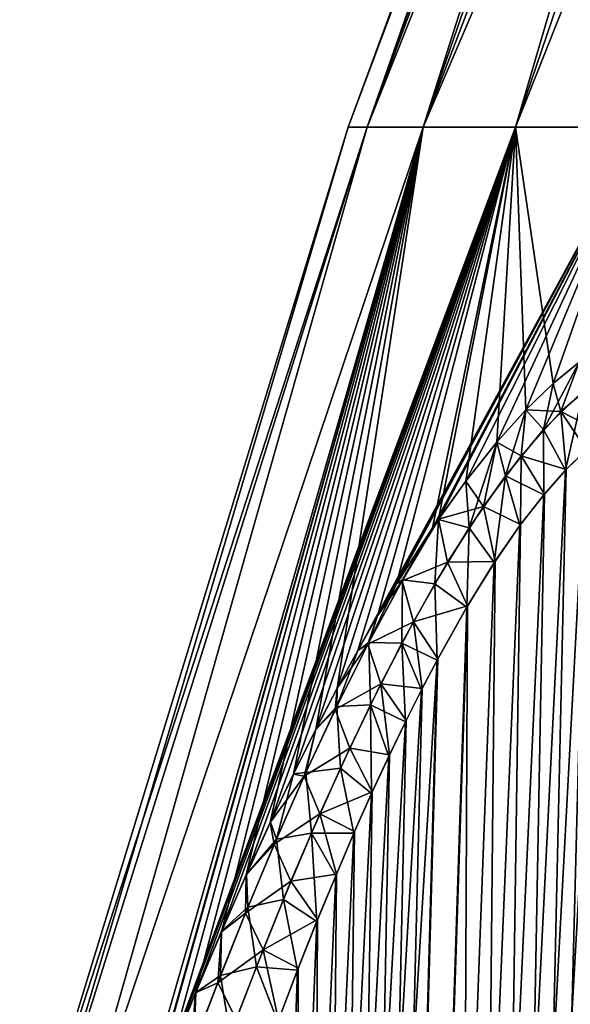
# Model space of a CAD drawing. Header units: metres. Extents: x -109 to 109, y -108 to 40.
# Tile 30 of 230: x -97.08 to -93.65, y -71.9 to -65.78. Entities that reach past the tile are written whole.
import ezdxf

# ---------------------------------------------------------------- set-up
doc = ezdxf.new("R2010")
doc.units = ezdxf.units.M
doc.layers.add('solid_K_24_42_17_000C74_XXXX', color=7, linetype='CONTINUOUS')

msp = doc.modelspace()

# ---------------------------------------------------------------- linework, layer by layer
at = {"layer": 'solid_K_24_42_17_000C74_XXXX'}
for points in [[(-95.034042, -66.448959), (-92.626282, -59.914131), (-92.591751, -59.914131, -1.054707)], [(-94.917503, -66.448959, -2.075155), (-95.034042, -66.448959), (-92.591751, -59.914131, -1.054707)], [(-94.917503, -66.448959, 2.075155), (-92.626282, -59.914131), (-95.034042, -66.448959)], [(-94.917503, -66.448959, -2.075155), (-92.488319, -59.914131, -2.104898), (-92.316422, -59.914131, -3.146076)], [(-94.569359, -66.448959, -4.124213), (-94.917503, -66.448959, -2.075155), (-92.316422, -59.914131, -3.146076)], [(-94.917503, -66.448959, -2.075155), (-92.591751, -59.914131, -1.054707), (-92.488319, -59.914131, -2.104898)], [(-94.917503, -66.448959, 2.075155), (-92.591751, -59.914131, 1.054707), (-92.626282, -59.914131)], [(-94.917503, -66.448959, 2.075155), (-92.488319, -59.914131, 2.104898), (-92.591751, -59.914131, 1.054707)], [(-94.917503, -66.448959, 2.075155), (-94.569359, -66.448959, 4.124213), (-92.488319, -59.914131, 2.104898)], [(-94.569359, -66.448959, -4.124213), (-92.076797, -59.914131, -4.173782), (-91.770462, -59.914131, -5.183615)], [(-93.993973, -66.448959, -6.121407), (-94.569359, -66.448959, -4.124213), (-91.770462, -59.914131, -5.183615)], [(-94.569359, -66.448959, -4.124213), (-92.316422, -59.914131, -3.146076), (-92.076797, -59.914131, -4.173782)], [(-94.569359, -66.448959, 4.124213), (-92.316422, -59.914131, 3.146076), (-92.488319, -59.914131, 2.104898)], [(-94.569359, -66.448959, 4.124213), (-92.076797, -59.914131, 4.173782), (-92.316422, -59.914131, 3.146076)], [(-94.569359, -66.448959, 4.124213), (-93.993973, -66.448959, 6.121407), (-92.076797, -59.914131, 4.173782)], [(-93.993973, -66.448959, -6.121407), (-91.770462, -59.914131, -5.183615), (-91.398743, -59.914131, -6.171251)], [(-93.198593, -66.448959, -8.04162), (-93.993973, -66.448959, -6.121407), (-91.398743, -59.914131, -6.171251)], [(-93.993973, -66.448959, 6.121407), (-91.770462, -59.914131, 5.183615), (-92.076797, -59.914131, 4.173782)], [(-93.993973, -66.448959, 6.121407), (-91.398743, -59.914131, 6.171251), (-91.770462, -59.914131, 5.183615)], [(-93.993973, -66.448959, 6.121407), (-93.198593, -66.448959, 8.04162), (-91.398743, -59.914131, 6.171251)], [(-97.075981, -73.114449), (-95.034042, -66.448959), (-94.917503, -66.448959, -2.075155)], [(-97.009995, -73.114449, 1.646573), (-95.034042, -66.448959), (-97.075981, -73.114449)], [(-97.009995, -73.114449, -1.646542), (-97.075981, -73.114449), (-94.917503, -66.448959, -2.075155)], [(-97.009995, -73.114449, 1.646573), (-94.917503, -66.448959, 2.075155), (-95.034042, -66.448959)], [(-97.009995, -73.114449, -1.646542), (-94.917503, -66.448959, -2.075155), (-96.812462, -73.114449, -3.282522)], [(-97.009995, -73.114449, 1.646573), (-96.812447, -73.114449, 3.282585), (-94.917503, -66.448959, 2.075155)], [(-96.812462, -73.114449, -3.282522), (-94.917503, -66.448959, -2.075155), (-94.569359, -66.448959, -4.124213)], [(-96.812462, -73.114449, -3.282522), (-94.569359, -66.448959, -4.124213), (-96.483978, -73.111923, -4.897229)], [(-96.812447, -73.114449, 3.282585), (-94.569359, -66.448959, 4.124213), (-94.917503, -66.448959, 2.075155)], [(-96.812447, -73.114449, 3.282585), (-96.483879, -73.111626, 4.897291), (-94.569359, -66.448959, 4.124213)], [(-96.483978, -73.111923, -4.897229), (-94.569359, -66.448959, -4.124213), (-93.993973, -66.448959, -6.121407)], [(-96.369545, -72.805183, -5.004827), (-96.483978, -73.111923, -4.897229), (-93.993973, -66.448959, -6.121407)], [(-96.483879, -73.111626, 4.897291), (-96.333191, -72.70945, 5.039502), (-94.569359, -66.448959, 4.124213)], [(-96.333336, -72.709839, -5.039376), (-96.369545, -72.805183, -5.004827), (-93.993973, -66.448959, -6.121407)], [(-96.257629, -72.513046, -5.112302), (-96.333336, -72.709839, -5.039376), (-93.993973, -66.448959, -6.121407)], [(-96.333191, -72.70945, 5.039502), (-96.313995, -72.659241, 5.057906), (-94.569359, -66.448959, 4.124213)], [(-96.313995, -72.659241, 5.057906), (-96.149506, -72.237724, 5.217821), (-94.569359, -66.448959, 4.124213)], [(-96.148056, -72.234077, -5.21925), (-96.257629, -72.513046, -5.112302), (-93.993973, -66.448959, -6.121407)], [(-96.149506, -72.237724, 5.217821), (-95.983177, -71.827385, 5.383314), (-94.569359, -66.448959, 4.124213)], [(-95.981842, -71.824142, -5.384643), (-96.148056, -72.234077, -5.21925), (-93.993973, -66.448959, -6.121407)], [(-95.983177, -71.827385, 5.383314), (-95.822739, -71.447647, 5.547615), (-94.569359, -66.448959, 4.124213)], [(-95.821541, -71.444824, -5.548818), (-95.981842, -71.824142, -5.384643), (-93.993973, -66.448959, -6.121407)], [(-95.822739, -71.447647, 5.547615), (-95.667732, -71.094826, 5.709767), (-94.569359, -66.448959, 4.124213)], [(-95.666679, -71.092468, -5.710856), (-95.821541, -71.444824, -5.548818), (-93.993973, -66.448959, -6.121407)], [(-95.667732, -71.094826, 5.709767), (-95.518478, -70.769302, 5.870204), (-94.569359, -66.448959, 4.124213)], [(-95.517593, -70.767441, -5.871191), (-95.666679, -71.092468, -5.710856), (-93.993973, -66.448959, -6.121407)], [(-95.518478, -70.769302, 5.870204), (-95.374535, -70.467758, 6.028084), (-94.569359, -66.448959, 4.124213)], [(-95.373856, -70.466408, -6.028882), (-95.517593, -70.767441, -5.871191), (-93.993973, -66.448959, -6.121407)], [(-95.374535, -70.467758, 6.028084), (-95.236153, -70.190392, 6.183747), (-94.569359, -66.448959, 4.124213)], [(-95.235725, -70.189575, -6.184246), (-95.373856, -70.466408, -6.028882), (-93.993973, -66.448959, -6.121407)], [(-95.236153, -70.190392, 6.183747), (-95.102936, -69.934448, 6.336574), (-94.569359, -66.448959, 4.124213)], [(-95.102745, -69.934082, -6.336792), (-95.235725, -70.189575, -6.184246), (-93.993973, -66.448959, -6.121407)], [(-95.102936, -69.934448, 6.336574), (-93.993973, -66.448959, 6.121407), (-94.569359, -66.448959, 4.124213)], [(-95.102936, -69.934448, 6.336574), (-94.975037, -69.699646, 6.486629), (-93.993973, -66.448959, 6.121407)], [(-94.975037, -69.699608, -6.486607), (-95.102745, -69.934082, -6.336792), (-93.993973, -66.448959, -6.121407)], [(-94.975037, -69.699608, -6.486607), (-93.993973, -66.448959, -6.121407), (-93.198593, -66.448959, -8.04162)], [(-94.852211, -69.484093, -6.633607), (-94.975037, -69.699608, -6.486607), (-93.198593, -66.448959, -8.04162)], [(-94.975037, -69.699646, 6.486629), (-94.852074, -69.483894, 6.633804), (-93.993973, -66.448959, 6.121407)], [(-94.734085, -69.286209, -6.777708), (-94.852211, -69.484093, -6.633607), (-93.198593, -66.448959, -8.04162)], [(-94.852074, -69.483894, 6.633804), (-94.733871, -69.285858, 6.777952), (-93.993973, -66.448959, 6.121407)], [(-94.511093, -68.938805, -7.057591), (-94.734085, -69.286209, -6.777708), (-93.198593, -66.448959, -8.04162)], [(-94.733871, -69.285858, 6.777952), (-94.510818, -68.938377, 7.05792), (-93.993973, -66.448959, 6.121407)], [(-94.474281, -68.88488, -7.104853), (-94.511093, -68.938805, -7.057591), (-93.198593, -66.448959, -8.04162)], [(-94.510818, -68.938377, 7.05792), (-94.474197, -68.884766, 7.104967), (-93.993973, -66.448959, 6.121407)], [(-94.304108, -68.64798, -7.326914), (-94.474281, -68.88488, -7.104853), (-93.198593, -66.448959, -8.04162)], [(-94.474197, -68.884766, 7.104967), (-94.303818, -68.647644, 7.327329), (-93.993973, -66.448959, 6.121407)], [(-94.11113, -68.405678, -7.586778), (-94.304108, -68.64798, -7.326914), (-93.198593, -66.448959, -8.04162)], [(-94.303818, -68.647644, 7.327329), (-94.110893, -68.405342, 7.587061), (-93.993973, -66.448959, 6.121407)], [(-93.930458, -68.205284, -7.838147), (-94.11113, -68.405678, -7.586778), (-93.198593, -66.448959, -8.04162)], [(-94.110893, -68.405342, 7.587061), (-93.930161, -68.204926, 7.838534), (-93.993973, -66.448959, 6.121407)], [(-93.760101, -68.041008, 8.082716), (-93.198593, -66.448959, 8.04162), (-93.993973, -66.448959, 6.121407)], [(-93.930161, -68.204926, 7.838534), (-93.760101, -68.041008, 8.082716), (-93.993973, -66.448959, 6.121407)], [(-93.760323, -68.041077, -8.082308), (-93.930458, -68.205284, -7.838147), (-93.198593, -66.448959, -8.04162)], [(-93.599487, -67.909157, -8.320342), (-93.760323, -68.041077, -8.082308), (-93.198593, -66.448959, -8.04162)], [(-93.760101, -68.041008, 8.082716), (-93.599106, -67.908783, 8.320848), (-93.198593, -66.448959, 8.04162)], [(-93.820633, -68.326424, -8.12764), (-93.760323, -68.041077, -8.082308), (-93.599487, -67.909157, -8.320342)], [(-93.572586, -68.085983, -8.474726), (-93.820633, -68.326424, -8.12764), (-93.599487, -67.909157, -8.320342)], [(-93.713249, -68.214333, 8.275224), (-93.599106, -67.908783, 8.320848), (-93.760101, -68.041008, 8.082716)], [(-93.713249, -68.214333, 8.275224), (-93.455681, -67.995895, 8.646108), (-93.599106, -67.908783, 8.320848)], [(-93.713249, -68.214333, 8.275224), (-93.434982, -68.357117, 8.768842), (-93.455681, -67.995895, 8.646108)], [(-93.820633, -68.326424, -8.12764), (-93.930458, -68.205284, -7.838147), (-93.760323, -68.041077, -8.082308)], [(-93.713249, -68.214333, 8.275224), (-93.760101, -68.041008, 8.082716), (-93.930161, -68.204926, 7.838534)], [(-93.572586, -68.085983, -8.474726), (-93.683083, -68.578522, -8.407708), (-93.820633, -68.326424, -8.12764)], [(-93.572586, -68.085983, -8.474726), (-93.556717, -68.455933, -8.588606), (-93.683083, -68.578522, -8.407708)], [(-94.447647, -102.814323, -9.416268), (-92.932785, -68.182434, -9.58443), (-92.840744, -68.197952, -9.748651)], [(-94.447647, -102.814323, -9.416268), (-93.026627, -68.18335, -9.42215), (-92.932785, -68.182434, -9.58443)], [(-94.447647, -102.814323, -9.416268), (-93.123207, -68.200546, -9.26022), (-93.026627, -68.18335, -9.42215)], [(-94.447647, -102.814323, -9.416268), (-92.840744, -68.197952, -9.748651), (-92.74968, -68.230331, -9.916449)], [(-94.447647, -102.814323, -9.416268), (-93.223358, -68.234657, -9.097376), (-93.123207, -68.200546, -9.26022)], [(-94.057518, -68.614548, -7.815445), (-94.11113, -68.405678, -7.586778), (-93.930458, -68.205284, -7.838147)], [(-93.960091, -68.489326, 7.941661), (-93.930161, -68.204926, 7.838534), (-94.110893, -68.405342, 7.587061)], [(-93.820633, -68.326424, -8.12764), (-94.057518, -68.614548, -7.815445), (-93.930458, -68.205284, -7.838147)], [(-93.960091, -68.489326, 7.941661), (-93.713249, -68.214333, 8.275224), (-93.930161, -68.204926, 7.838534)], [(-93.960091, -68.489326, 7.941661), (-93.679207, -68.574532, 8.413167), (-93.713249, -68.214333, 8.275224)], [(-93.713249, -68.214333, 8.275224), (-93.679207, -68.574532, 8.413167), (-93.552803, -68.452438, 8.594313)], [(-93.713249, -68.214333, 8.275224), (-93.552803, -68.452438, 8.594313), (-93.434982, -68.357117, 8.768842)], [(-94.447647, -102.814323, -9.416268), (-92.74968, -68.230331, -9.916449), (-92.659004, -68.280769, -10.089181)], [(-94.447647, -102.814323, -9.416268), (-93.328117, -68.287125, -8.932212), (-93.223358, -68.234657, -9.097376)], [(-93.62915, -102.814377, -10.833833), (-94.447647, -102.814323, -9.416268), (-92.659004, -68.280769, -10.089181)], [(-94.447647, -102.814323, -9.416268), (-93.438812, -68.359993, -8.763078), (-93.328117, -68.287125, -8.932212)], [(-94.447433, -102.814339, 9.416606), (-93.324188, -68.284912, 8.938316), (-93.434982, -68.357117, 8.768842)], [(-94.447433, -102.814339, 9.416606), (-93.629028, -102.814362, 10.834067), (-93.324188, -68.284912, 8.938316)], [(-93.820633, -68.326424, -8.12764), (-93.819427, -68.732323, -8.219105), (-94.057518, -68.614548, -7.815445)], [(-93.820633, -68.326424, -8.12764), (-93.683083, -68.578522, -8.407708), (-93.819427, -68.732323, -8.219105)], [(-95.389999, -102.673729, -8.073124), (-93.556717, -68.455933, -8.588606), (-93.438812, -68.359993, -8.763078)], [(-94.447647, -102.814323, -9.416268), (-95.389999, -102.673729, -8.073124), (-93.438812, -68.359993, -8.763078)], [(-94.447433, -102.814339, 9.416606), (-93.434982, -68.357117, 8.768842), (-93.552803, -68.452438, 8.594313)], [(-95.389999, -102.673729, -8.073124), (-93.683083, -68.578522, -8.407708), (-93.556717, -68.455933, -8.588606)], [(-94.447433, -102.814339, 9.416606), (-93.552803, -68.452438, 8.594313), (-93.679207, -68.574532, 8.413167)], [(-94.282639, -68.937248, -7.534436), (-94.304108, -68.64798, -7.326914), (-94.11113, -68.405678, -7.586778)], [(-94.194687, -68.805656, 7.642478), (-94.110893, -68.405342, 7.587061), (-94.303818, -68.647644, 7.327329)], [(-94.057518, -68.614548, -7.815445), (-94.282639, -68.937248, -7.534436), (-94.11113, -68.405678, -7.586778)], [(-94.194687, -68.805656, 7.642478), (-93.960091, -68.489326, 7.941661), (-94.110893, -68.405342, 7.587061)], [(-94.194687, -68.805656, 7.642478), (-93.962738, -68.916412, 8.027759), (-93.960091, -68.489326, 7.941661)], [(-93.960091, -68.489326, 7.941661), (-93.962738, -68.916412, 8.027759), (-93.815483, -68.727547, 8.224475)], [(-93.960091, -68.489326, 7.941661), (-93.815483, -68.727547, 8.224475), (-93.679207, -68.574532, 8.413167)], [(-95.389999, -102.673729, -8.073124), (-93.819427, -68.732323, -8.219105), (-93.683083, -68.578522, -8.407708)], [(-94.447433, -102.814339, 9.416606), (-93.679207, -68.574532, 8.413167), (-93.815483, -68.727547, 8.224475)], [(-94.282639, -68.937248, -7.534436), (-94.474281, -68.88488, -7.104853), (-94.304108, -68.64798, -7.326914)], [(-94.194687, -68.805656, 7.642478), (-94.303818, -68.647644, 7.327329), (-94.474197, -68.884766, 7.104967)], [(-94.057518, -68.614548, -7.815445), (-94.126526, -69.15361, -7.817119), (-94.282639, -68.937248, -7.534436)], [(-94.057518, -68.614548, -7.815445), (-93.967033, -68.922318, -8.022128), (-94.126526, -69.15361, -7.817119)], [(-94.057518, -68.614548, -7.815445), (-93.819427, -68.732323, -8.219105), (-93.967033, -68.922318, -8.022128)], [(-95.389999, -102.673729, -8.073124), (-93.967033, -68.922318, -8.022128), (-93.819427, -68.732323, -8.219105)], [(-94.447433, -102.814339, 9.416606), (-93.815483, -68.727547, 8.224475), (-93.962738, -68.916412, 8.027759)], [(-94.417465, -69.151978, 7.372863), (-94.194687, -68.805656, 7.642478), (-94.474197, -68.884766, 7.104967)], [(-94.417465, -69.151978, 7.372863), (-94.121979, -69.146706, 7.82286), (-94.194687, -68.805656, 7.642478)], [(-94.194687, -68.805656, 7.642478), (-94.121979, -69.146706, 7.82286), (-93.962738, -68.916412, 8.027759)], [(-94.699821, -69.266602, 6.850443), (-94.474197, -68.884766, 7.104967), (-94.510818, -68.938377, 7.05792)], [(-94.417465, -69.151978, 7.372863), (-94.474197, -68.884766, 7.104967), (-94.699821, -69.266602, 6.850443)], [(-94.696754, -69.261078, -6.853802), (-94.511093, -68.938805, -7.057591), (-94.474281, -68.88488, -7.104853)], [(-94.496765, -69.285782, -7.280132), (-94.696754, -69.261078, -6.853802), (-94.474281, -68.88488, -7.104853)], [(-94.282639, -68.937248, -7.534436), (-94.496765, -69.285782, -7.280132), (-94.474281, -68.88488, -7.104853)], [(-95.389999, -102.673729, -8.073124), (-94.126526, -69.15361, -7.817119), (-93.967033, -68.922318, -8.022128)], [(-94.696754, -69.261078, -6.853802), (-94.734085, -69.286209, -6.777708), (-94.511093, -68.938805, -7.057591)], [(-94.699821, -69.266602, 6.850443), (-94.510818, -68.938377, 7.05792), (-94.733871, -69.285858, 6.777952)], [(-94.282639, -68.937248, -7.534436), (-94.29821, -69.431015, -7.604903), (-94.496765, -69.285782, -7.280132)], [(-94.447433, -102.814339, 9.416606), (-93.962738, -68.916412, 8.027759), (-94.121979, -69.146706, 7.82286)], [(-94.282639, -68.937248, -7.534436), (-94.126526, -69.15361, -7.817119), (-94.29821, -69.431015, -7.604903)], [(-95.389999, -102.673729, -8.073124), (-94.29821, -69.431015, -7.604903), (-94.126526, -69.15361, -7.817119)], [(-94.629387, -69.520828, 7.128465), (-94.417465, -69.151978, 7.372863), (-94.699821, -69.266602, 6.850443)], [(-94.629387, -69.520828, 7.128465), (-94.293648, -69.423256, 7.610432), (-94.417465, -69.151978, 7.372863)], [(-94.447433, -102.814339, 9.416606), (-94.121979, -69.146706, 7.82286), (-94.293648, -69.423256, 7.610432)], [(-94.417465, -69.151978, 7.372863), (-94.293648, -69.423256, 7.610432), (-94.121979, -69.146706, 7.82286)], [(-94.9123, -69.660889, 6.621608), (-94.699821, -69.266602, 6.850443), (-94.852074, -69.483894, 6.633804)], [(-94.629387, -69.520828, 7.128465), (-94.699821, -69.266602, 6.850443), (-94.9123, -69.660889, 6.621608)], [(-94.906334, -69.649467, -6.627923), (-94.734085, -69.286209, -6.777708), (-94.696754, -69.261078, -6.853802)], [(-94.700897, -69.653618, -7.048515), (-94.906334, -69.649467, -6.627923), (-94.696754, -69.261078, -6.853802)], [(-94.906334, -69.649467, -6.627923), (-94.852211, -69.484093, -6.633607), (-94.734085, -69.286209, -6.777708)], [(-94.699821, -69.266602, 6.850443), (-94.733871, -69.285858, 6.777952), (-94.852074, -69.483894, 6.633804)], [(-94.496765, -69.285782, -7.280132), (-94.700897, -69.653618, -7.048515), (-94.696754, -69.261078, -6.853802)], [(-94.496765, -69.285782, -7.280132), (-94.482361, -69.759254, -7.386356), (-94.700897, -69.653618, -7.048515)], [(-94.496765, -69.285782, -7.280132), (-94.29821, -69.431015, -7.604903), (-94.482361, -69.759254, -7.386356)], [(-95.389999, -102.673729, -8.073124), (-94.482361, -69.759254, -7.386356), (-94.29821, -69.431015, -7.604903)], [(-95.389816, -102.673767, 8.073364), (-94.293648, -69.423256, 7.610432), (-94.477829, -69.750809, 7.391623)], [(-95.389816, -102.673767, 8.073364), (-94.447433, -102.814339, 9.416606), (-94.293648, -69.423256, 7.610432)], [(-94.629387, -69.520828, 7.128465), (-94.477829, -69.750809, 7.391623), (-94.293648, -69.423256, 7.610432)], [(-94.9123, -69.660889, 6.621608), (-94.852074, -69.483894, 6.633804), (-94.975037, -69.699646, 6.486629)], [(-94.906334, -69.649467, -6.627923), (-94.975037, -69.699608, -6.486607), (-94.852211, -69.484093, -6.633607)], [(-94.83165, -69.90667, 6.905313), (-94.629387, -69.520828, 7.128465), (-94.9123, -69.660889, 6.621608)], [(-94.83165, -69.90667, 6.905313), (-94.574654, -69.935188, 7.280138), (-94.629387, -69.520828, 7.128465)], [(-94.629387, -69.520828, 7.128465), (-94.574654, -69.935188, 7.280138), (-94.477829, -69.750809, 7.391623)], [(-95.11467, -70.066597, 6.412704), (-94.9123, -69.660889, 6.621608), (-95.102936, -69.934448, 6.336574)], [(-94.83165, -69.90667, 6.905313), (-94.9123, -69.660889, 6.621608), (-95.11467, -70.066597, 6.412704)], [(-95.106133, -70.048904, -6.42137), (-94.975037, -69.699608, -6.486607), (-94.906334, -69.649467, -6.627923)], [(-94.896088, -70.03656, -6.836257), (-95.106133, -70.048904, -6.42137), (-94.906334, -69.649467, -6.627923)], [(-94.9123, -69.660889, 6.621608), (-94.975037, -69.699646, 6.486629), (-95.102936, -69.934448, 6.336574)], [(-94.700897, -69.653618, -7.048515), (-94.896088, -70.03656, -6.836257), (-94.906334, -69.649467, -6.627923)], [(-94.700897, -69.653618, -7.048515), (-94.679176, -70.143272, -7.162412), (-94.896088, -70.03656, -6.836257)], [(-94.700897, -69.653618, -7.048515), (-94.482361, -69.759254, -7.386356), (-94.579178, -69.943939, -7.274991)], [(-94.700897, -69.653618, -7.048515), (-94.579178, -69.943939, -7.274991), (-94.679176, -70.143272, -7.162412)], [(-95.106133, -70.048904, -6.42137), (-95.102745, -69.934082, -6.336792), (-94.975037, -69.699608, -6.486607)], [(-96.455536, -102.389442, -6.809396), (-94.579178, -69.943939, -7.274991), (-94.482361, -69.759254, -7.386356)], [(-95.389999, -102.673729, -8.073124), (-96.455536, -102.389442, -6.809396), (-94.482361, -69.759254, -7.386356)], [(-95.389816, -102.673767, 8.073364), (-94.477829, -69.750809, 7.391623), (-94.574654, -69.935188, 7.280138)], [(-95.025276, -70.305901, 6.700363), (-94.83165, -69.90667, 6.905313), (-95.11467, -70.066597, 6.412704)], [(-95.025276, -70.305901, 6.700363), (-94.777954, -70.34816, 7.053541), (-94.83165, -69.90667, 6.905313)], [(-94.83165, -69.90667, 6.905313), (-94.777954, -70.34816, 7.053541), (-94.674683, -70.134171, 7.167419)], [(-94.83165, -69.90667, 6.905313), (-94.674683, -70.134171, 7.167419), (-94.574654, -69.935188, 7.280138)], [(-96.455536, -102.389442, -6.809396), (-94.679176, -70.143272, -7.162412), (-94.579178, -69.943939, -7.274991)], [(-95.389816, -102.673767, 8.073364), (-94.574654, -69.935188, 7.280138), (-94.674683, -70.134171, 7.167419)], [(-95.11467, -70.066597, 6.412704), (-95.102936, -69.934448, 6.336574), (-95.236153, -70.190392, 6.183747)], [(-95.106133, -70.048904, -6.42137), (-95.235725, -70.189575, -6.184246), (-95.102745, -69.934082, -6.336792)], [(-95.297264, -70.457214, -6.231354), (-95.235725, -70.189575, -6.184246), (-95.106133, -70.048904, -6.42137)], [(-95.083328, -70.431267, -6.640523), (-95.297264, -70.457214, -6.231354), (-95.106133, -70.048904, -6.42137)], [(-94.896088, -70.03656, -6.836257), (-95.083328, -70.431267, -6.640523), (-95.106133, -70.048904, -6.42137)], [(-94.896088, -70.03656, -6.836257), (-94.888924, -70.588379, -6.933944), (-95.083328, -70.431267, -6.640523)], [(-94.896088, -70.03656, -6.836257), (-94.679176, -70.143272, -7.162412), (-94.78241, -70.357613, -7.048682)], [(-94.896088, -70.03656, -6.836257), (-94.78241, -70.357613, -7.048682), (-94.888924, -70.588379, -6.933944)], [(-95.308205, -70.481323, 6.220655), (-95.11467, -70.066597, 6.412704), (-95.236153, -70.190392, 6.183747)], [(-95.025276, -70.305901, 6.700363), (-95.11467, -70.066597, 6.412704), (-95.308205, -70.481323, 6.220655)], [(-96.455536, -102.389442, -6.809396), (-94.78241, -70.357613, -7.048682), (-94.679176, -70.143272, -7.162412)], [(-95.389816, -102.673767, 8.073364), (-94.674683, -70.134171, 7.167419), (-94.777954, -70.34816, 7.053541)], [(-95.308205, -70.481323, 6.220655), (-95.236153, -70.190392, 6.183747), (-95.374535, -70.467758, 6.028084)], [(-95.297264, -70.457214, -6.231354), (-95.373856, -70.466408, -6.028882), (-95.235725, -70.189575, -6.184246)], [(-96.455536, -102.389442, -6.809396), (-94.888924, -70.588379, -6.933944), (-94.78241, -70.357613, -7.048682)], [(-95.389816, -102.673767, 8.073364), (-94.777954, -70.34816, 7.053541), (-94.884499, -70.578598, 6.93866)], [(-95.211212, -70.715759, 6.511014), (-95.025276, -70.305901, 6.700363), (-95.308205, -70.481323, 6.220655)], [(-95.211212, -70.715759, 6.511014), (-94.884499, -70.578598, 6.93866), (-95.025276, -70.305901, 6.700363)], [(-95.025276, -70.305901, 6.700363), (-94.884499, -70.578598, 6.93866), (-94.777954, -70.34816, 7.053541)], [(-95.308205, -70.481323, 6.220655), (-95.374535, -70.467758, 6.028084), (-95.518478, -70.769302, 5.870204)], [(-95.493942, -70.903305, 6.04305), (-95.308205, -70.481323, 6.220655), (-95.518478, -70.769302, 5.870204)], [(-95.480759, -70.872704, -6.05551), (-95.517593, -70.767441, -5.871191), (-95.373856, -70.466408, -6.028882)], [(-95.211212, -70.715759, 6.511014), (-95.308205, -70.481323, 6.220655), (-95.493942, -70.903305, 6.04305)], [(-95.480759, -70.872704, -6.05551), (-95.373856, -70.466408, -6.028882), (-95.297264, -70.457214, -6.231354)], [(-95.263405, -70.835632, -6.45919), (-95.480759, -70.872704, -6.05551), (-95.297264, -70.457214, -6.231354)], [(-95.083328, -70.431267, -6.640523), (-95.263405, -70.835632, -6.45919), (-95.297264, -70.457214, -6.231354)], [(-95.083328, -70.431267, -6.640523), (-94.998772, -70.835342, -6.818239), (-95.263405, -70.835632, -6.45919)], [(-95.083328, -70.431267, -6.640523), (-94.888924, -70.588379, -6.933944), (-94.998772, -70.835342, -6.818239)], [(-96.455536, -102.389442, -6.809396), (-94.998772, -70.835342, -6.818239), (-94.888924, -70.588379, -6.933944)], [(-95.389816, -102.673767, 8.073364), (-94.884499, -70.578598, 6.93866), (-94.994377, -70.825241, 6.822812)], [(-95.211212, -70.715759, 6.511014), (-94.994377, -70.825241, 6.822812), (-94.884499, -70.578598, 6.93866)], [(-95.390251, -71.134262, 6.335219), (-95.211212, -70.715759, 6.511014), (-95.493942, -70.903305, 6.04305)], [(-95.390251, -71.134262, 6.335219), (-95.10762, -71.089973, 6.706159), (-95.211212, -70.715759, 6.511014)], [(-95.211212, -70.715759, 6.511014), (-95.10762, -71.089973, 6.706159), (-94.994377, -70.825241, 6.822812)], [(-95.493942, -70.903305, 6.04305), (-95.518478, -70.769302, 5.870204), (-95.667732, -71.094826, 5.709767)], [(-95.480759, -70.872704, -6.05551), (-95.666679, -71.092468, -5.710856), (-95.517593, -70.767441, -5.871191)], [(-96.455536, -102.389442, -6.809396), (-95.111977, -71.100365, -6.701725), (-94.998772, -70.835342, -6.818239)], [(-95.263405, -70.835632, -6.45919), (-95.437073, -71.247795, -6.290334), (-95.480759, -70.872704, -6.05551)], [(-95.263405, -70.835632, -6.45919), (-95.228607, -71.383125, -6.584439), (-95.437073, -71.247795, -6.290334)], [(-95.389816, -102.673767, 8.073364), (-94.994377, -70.825241, 6.822812), (-95.10762, -71.089973, 6.706159)], [(-95.263405, -70.835632, -6.45919), (-94.998772, -70.835342, -6.818239), (-95.111977, -71.100365, -6.701725)], [(-95.263405, -70.835632, -6.45919), (-95.111977, -71.100365, -6.701725), (-95.228607, -71.383125, -6.584439)], [(-95.672684, -71.331375, 5.878071), (-95.493942, -70.903305, 6.04305), (-95.667732, -71.094826, 5.709767)], [(-95.390251, -71.134262, 6.335219), (-95.493942, -70.903305, 6.04305), (-95.672684, -71.331375, 5.878071)], [(-95.65744, -71.29409, -5.891963), (-95.666679, -71.092468, -5.710856), (-95.480759, -70.872704, -6.05551)], [(-95.437073, -71.247795, -6.290334), (-95.65744, -71.29409, -5.891963), (-95.480759, -70.872704, -6.05551)], [(-95.672684, -71.331375, 5.878071), (-95.667732, -71.094826, 5.709767), (-95.822739, -71.447647, 5.547615)], [(-95.65744, -71.29409, -5.891963), (-95.821541, -71.444824, -5.548818), (-95.666679, -71.092468, -5.710856)], [(-95.390251, -71.134262, 6.335219), (-95.224289, -71.372467, 6.588739), (-95.10762, -71.089973, 6.706159)], [(-95.389816, -102.673767, 8.073364), (-95.10762, -71.089973, 6.706159), (-95.224289, -71.372467, 6.588739)], [(-96.455536, -102.389442, -6.809396), (-95.228607, -71.383125, -6.584439), (-95.111977, -71.100365, -6.701725)], [(-95.563034, -71.559982, 6.171361), (-95.390251, -71.134262, 6.335219), (-95.672684, -71.331375, 5.878071)], [(-95.563034, -71.559982, 6.171361), (-95.224289, -71.372467, 6.588739), (-95.390251, -71.134262, 6.335219)], [(-95.437073, -71.247795, -6.290334), (-95.604889, -71.666542, -6.13255), (-95.65744, -71.29409, -5.891963)], [(-95.437073, -71.247795, -6.290334), (-95.348694, -71.68544, -6.466548), (-95.604889, -71.666542, -6.13255)], [(-95.437073, -71.247795, -6.290334), (-95.228607, -71.383125, -6.584439), (-95.348694, -71.68544, -6.466548)], [(-95.845177, -71.764473, 5.724066), (-95.672684, -71.331375, 5.878071), (-95.822739, -71.447647, 5.547615)], [(-95.563034, -71.559982, 6.171361), (-95.672684, -71.331375, 5.878071), (-95.845177, -71.764473, 5.724066)], [(-95.827957, -71.720512, -5.739294), (-95.821541, -71.444824, -5.548818), (-95.65744, -71.29409, -5.891963)], [(-95.604889, -71.666542, -6.13255), (-95.827957, -71.720512, -5.739294), (-95.65744, -71.29409, -5.891963)], [(-96.455536, -102.389442, -6.809396), (-95.348694, -71.68544, -6.466548), (-95.228607, -71.383125, -6.584439)], [(-95.563034, -71.559982, 6.171361), (-95.344406, -71.674522, 6.470711), (-95.224289, -71.372467, 6.588739)], [(-95.389816, -102.673767, 8.073364), (-95.224289, -71.372467, 6.588739), (-95.344406, -71.674522, 6.470711)], [(-95.845177, -71.764473, 5.724066), (-95.822739, -71.447647, 5.547615), (-95.983177, -71.827385, 5.383314)], [(-95.827957, -71.720512, -5.739294), (-95.981842, -71.824142, -5.384643), (-95.821541, -71.444824, -5.548818)], [(-95.730171, -71.991676, 6.017984), (-95.563034, -71.559982, 6.171361), (-95.845177, -71.764473, 5.724066)], [(-95.730171, -71.991676, 6.017984), (-95.468025, -71.996391, 6.352143), (-95.563034, -71.559982, 6.171361)], [(-95.563034, -71.559982, 6.171361), (-95.468025, -71.996391, 6.352143), (-95.344406, -71.674522, 6.470711)], [(-96.455536, -102.389442, -6.809396), (-95.472267, -72.007599, -6.34813), (-95.348694, -71.68544, -6.466548)], [(-95.604889, -71.666542, -6.13255), (-95.767387, -72.090851, -5.984591), (-95.827957, -71.720512, -5.739294)], [(-95.604889, -71.666542, -6.13255), (-95.472267, -72.007599, -6.34813), (-95.767387, -72.090851, -5.984591)], [(-95.604889, -71.666542, -6.13255), (-95.348694, -71.68544, -6.466548), (-95.472267, -72.007599, -6.34813)], [(-95.389816, -102.673767, 8.073364), (-95.344406, -71.674522, 6.470711), (-95.468025, -71.996391, 6.352143)], [(-96.011963, -72.201912, 5.579861), (-95.845177, -71.764473, 5.724066), (-95.983177, -71.827385, 5.383314)], [(-95.730171, -71.991676, 6.017984), (-95.845177, -71.764473, 5.724066), (-96.011963, -72.201912, 5.579861)], [(-95.992912, -72.151161, -5.596187), (-95.981842, -71.824142, -5.384643), (-95.827957, -71.720512, -5.739294)], [(-95.767387, -72.090851, -5.984591), (-95.992912, -72.151161, -5.596187), (-95.827957, -71.720512, -5.739294)], [(-96.011963, -72.201912, 5.579861), (-95.983177, -71.827385, 5.383314), (-96.149506, -72.237724, 5.217821)], [(-95.992912, -72.151161, -5.596187), (-96.148056, -72.234077, -5.21925), (-95.981842, -71.824142, -5.384643)]]:
    msp.add_3dface(points, dxfattribs=at)

doc.saveas('drawing.dxf')
